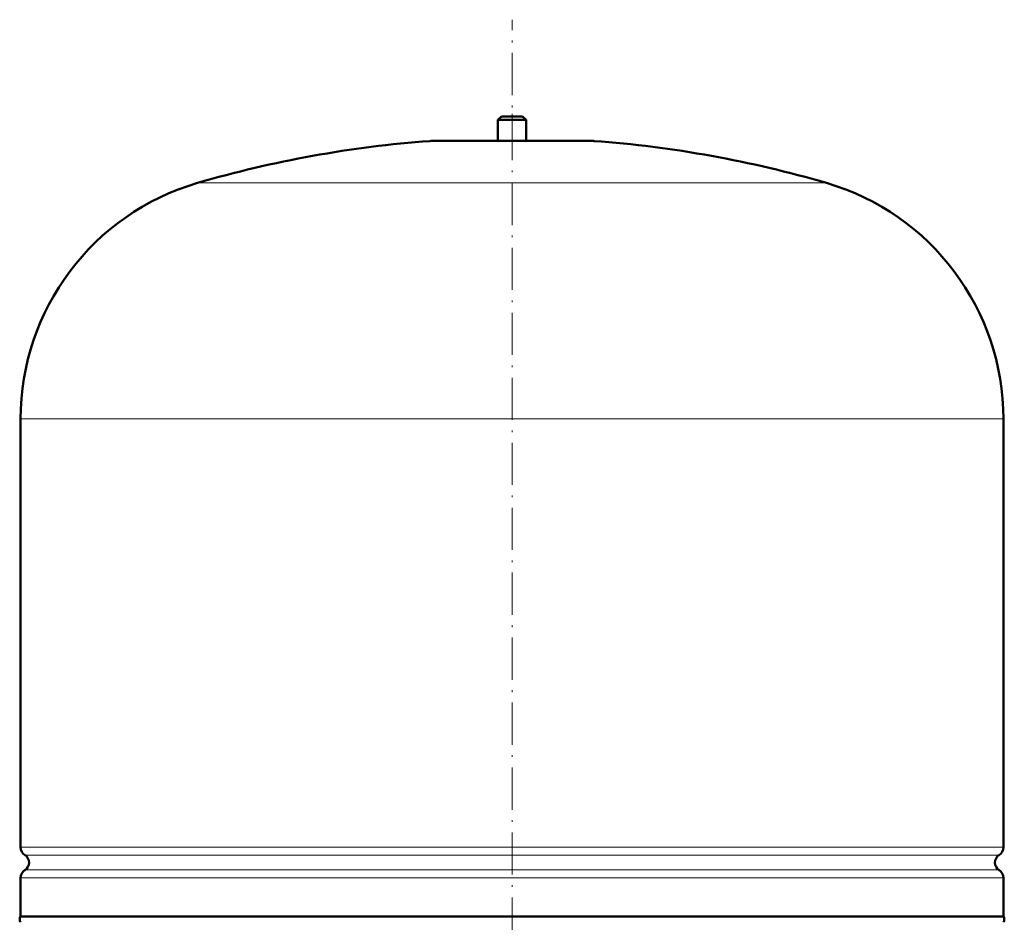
# Model space of a CAD drawing. Extents: x -1351 to 1763, y -1300 to 612.
# Tile 17 of 81: x -845 to -565, y 215 to 472. Entities that reach past the tile are written whole.
import ezdxf

# ---------------------------------------------------------------- set-up
doc = ezdxf.new("R2010")
doc.units = 0
doc.linetypes.add('DASHDOT', pattern=[18.5, 12, -3, 0.5, -3])

msp = doc.modelspace()

# ---------------------------------------------------------------- linework, layer by layer
at = {"color": 7, "linetype": 'DASHDOT', "lineweight": 18}
msp.add_line((-705.13, -86.2), (-705.13, 471.77), dxfattribs=at)
at = {"color": 7, "lineweight": 50}
for p, q in [((-708.13, 444.23), (-709.13, 443.23)), ((-708.13, 444.23), (-705.13, 444.23)), ((-705.13, 444.23), (-702.13, 444.23)), ((-702.13, 444.23), (-701.13, 443.23)), ((-709.13, 443.23), (-705.13, 443.23)), ((-709.13, 443.23), (-709.13, 437.23)), ((-705.13, 443.23), (-701.13, 443.23)), ((-701.13, 443.23), (-701.13, 437.23)), ((-728.13, 437.23), (-682.13, 437.23)), ((-845.13, 236.11), (-845.13, 358.07)), ((-565.13, 236.11), (-565.13, 358.07)), ((-845.13, 216.42), (-845.13, 227.35)), ((-565.13, 216.42), (-565.13, 227.35)), ((-845.13, 216.42), (-705.13, 216.42)), ((-705.13, 216.42), (-565.13, 216.42))]:
    msp.add_line(p, q, dxfattribs=at)
at = {"color": 7, "linetype": 'DASHDOT', "lineweight": 18, "ltscale": 0.210416}
msp.add_line((-705.13, 444.93), (-705.13, 436.51), dxfattribs=at)
at = {"color": 7, "lineweight": 18}
for p, q in [((-705.13, 437.21), (-728.5, 437.21)), ((-681.77, 437.21), (-705.13, 437.21)), ((-705.13, 425.27), (-794.73, 425.27)), ((-615.53, 425.27), (-705.13, 425.27)), ((-705.13, 358.07), (-845.13, 358.07)), ((-565.13, 358.07), (-705.13, 358.07)), ((-845.13, 236.11), (-705.13, 236.11)), ((-705.13, 236.11), (-565.13, 236.11)), ((-705.13, 233.83), (-843.89, 233.83)), ((-566.38, 233.83), (-705.13, 233.83)), ((-705.13, 227.35), (-845.13, 227.35)), ((-843.89, 229.62), (-705.13, 229.62)), ((-705.13, 229.62), (-566.38, 229.62)), ((-565.13, 227.35), (-705.13, 227.35))]:
    msp.add_line(p, q, dxfattribs=at)
at = {"color": 7, "lineweight": 50}
for centre, radius, start, end in [((-705.13, 118.07), 320, 94.1872, 106.2602), ((-728.13, 432.23), 5, 89.998, 94.1872), ((-682.13, 432.23), 5, 85.8128, 90.002), ((-705.13, 118.07), 320, 73.7398, 85.8128), ((-775.13, 358.07), 70, 106.2602, 180), ((-635.13, 358.07), 70, 0, 73.7398), ((-842.43, 236.11), 2.7, 180, 237.421), ((-567.83, 236.11), 2.7, 302.579, 360), ((-845.23, 231.73), 2.5, 302.579, 57.421), ((-565.03, 231.73), 2.5, 122.579, 237.421), ((-842.43, 227.35), 2.7, 122.579, 180), ((-567.83, 227.35), 2.7, 0, 57.421), ((-843.93, 215.58), 1.47, 144.7356, 215.2644), ((-566.33, 215.58), 1.47, 324.7356, 35.2644)]:
    msp.add_arc(centre, radius, start, end, dxfattribs=at)

doc.saveas('drawing.dxf')
